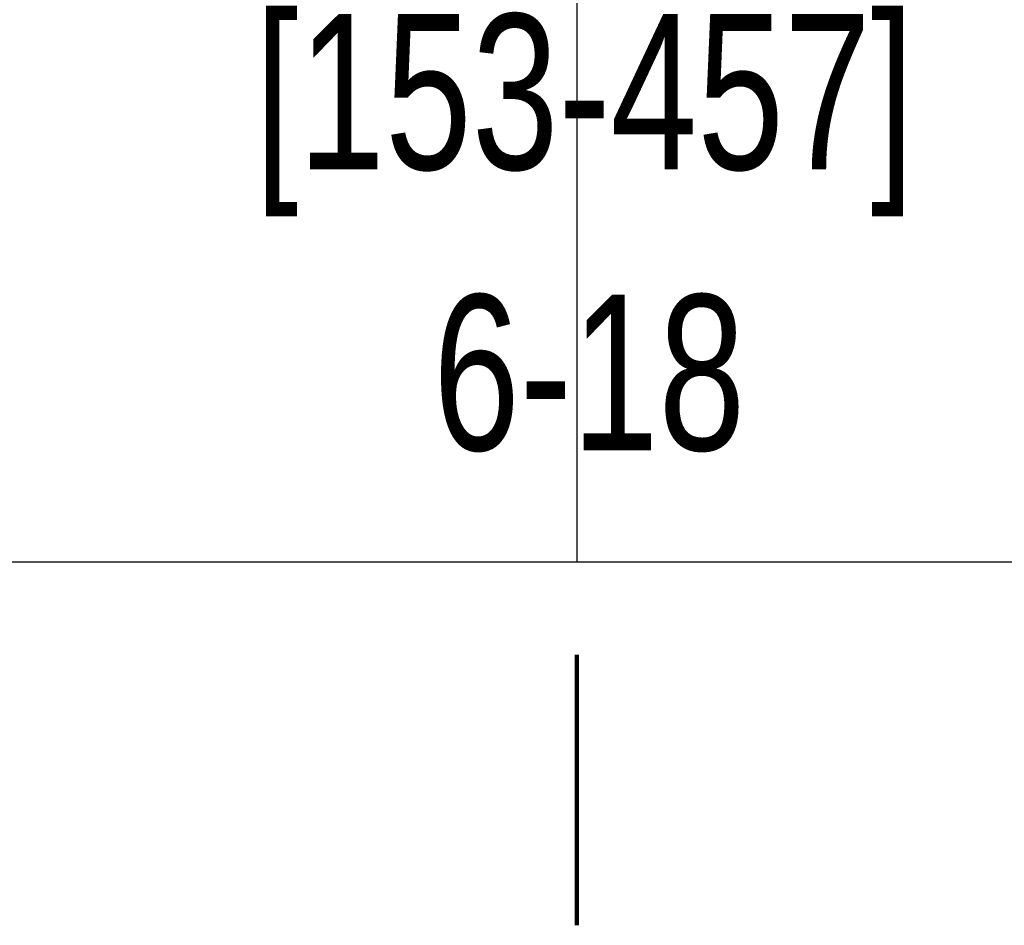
# Model space of a CAD drawing. Header units: inches. Extents: x 0.1 to 16.9, y 0.1 to 10.9.
# Tile 85 of 235: x 6.999 to 7.526, y 1.943 to 2.429. Entities that reach past the tile are written whole.
import ezdxf

# ---------------------------------------------------------------- set-up
doc = ezdxf.new("R2010")
doc.units = ezdxf.units.IN
doc.header["$MEASUREMENT"] = 0
doc.layers.add('FORMAT', color=7, linetype='Continuous')
doc.layers.add('LAYER1', color=7, linetype='Continuous', lineweight=100)
doc.styles.add('SLDTEXTSTYLE0', font='TXT', dxfattribs={"width": 0.75})
doc.dimstyles.new('SLDDIMSTYLE3', dxfattribs={"dimtxt": 0.125, "dimasz": 0.13, "dimexe": 0, "dimexo": 0.0625, "dimgap": 0.03125, "dimtad": 0, "dimtih": 1, "dimtoh": 1, "dimlfac": 15, "dimrnd": 1e-09, "dimzin": 4, "dimdsep": 46, "dimtxsty": 'SLDTEXTSTYLE0', "dimblk1": 'NONE', "dimblk2": 'NONE', "dimsah": 1, "dimcen": 0.09, "dimadec": 0, "dimazin": 1, "dimtfac": 1, "dimtofl": 0, "dimtmove": 0, "dimatfit": 3, "dimldrblk": 'NONE', "dimfxl": 0, "dimfrac": 2, "dimtolj": 1, "dimtzin": 12, "dimarcsym": 0})

# ---------------------------------------------------------------- blocks, each defined once
blk = doc.blocks.new('_D_12')
at = {"layer": 'LAYER1'}
blk.add_line((7.297, 2.08837), (7.297, 1.94347), dxfattribs=at)
blk = doc.blocks.new('_None')
blk = doc.blocks.new('_D_13')
at = {"layer": 'LAYER1'}
blk.add_line((8.097, 2.08837), (8.097, 1.94347), dxfattribs=at)
blk = doc.blocks.new('_D_14')
at = {"layer": 'LAYER1'}
blk.add_line((8.897, 2.08837), (8.897, 1.94347), dxfattribs=at)
blk = doc.blocks.new('_D_15')
at = {"layer": 'LAYER1'}
blk.add_line((9.697, 2.08837), (9.697, 1.94347), dxfattribs=at)
blk = doc.blocks.new('_D_16')
at = {"layer": 'LAYER1'}
blk.add_line((10.497, 2.08837), (10.497, 1.94347), dxfattribs=at)
blk = doc.blocks.new('_D_17')
at = {"layer": 'LAYER1'}
blk.add_line((11.297, 2.08837), (11.297, 1.94347), dxfattribs=at)
blk = doc.blocks.new('_D_18')
at = {"layer": 'LAYER1'}
blk.add_line((12.097, 2.08837), (12.097, 1.94347), dxfattribs=at)

msp = doc.modelspace()

# ---------------------------------------------------------------- linework, layer by layer
at = {"color": 7, "linetype": 'Continuous'}
for p, q in [((7.297, 10.13837), (7.297, 2.13837)), ((5.697, 2.13837), (12.097, 2.13837))]:
    msp.add_line(p, q, dxfattribs=at)

# ---------------------------------------------------------------- texts
at = {"layer": 'FORMAT', "char_height": 0.083333, "attachment_point": 2, "style": 'SLDTEXTSTYLE0'}
for s, insert in [('[153-457]', (7.30114, 2.43194)), ('6-18', (7.30364, 2.28146))]:
    msp.add_mtext(s, dxfattribs=dict(at, insert=insert))

# ---------------------------------------------------------------- dimensions: what is measured, and where the dimension line sits
at = {"layer": 'LAYER1'}
for feature_location, picture, middle in [((7.297, 2.13837), '_D_12', (7.297, 1.94347)), ((8.097, 2.13837), '_D_13', (8.097, 1.94347)), ((8.897, 2.13837), '_D_14', (8.897, 1.94347)), ((9.697, 2.13837), '_D_15', (9.697, 1.94347)), ((10.497, 2.13837), '_D_16', (10.497, 1.94347)), ((11.297, 2.13837), '_D_17', (11.297, 1.94347)), ((12.097, 2.13837), '_D_18', (12.097, 1.94347))]:
    dim = msp.add_ordinate_dim(feature_location=feature_location, offset=(0, -0.19491), dtype=1, origin=(6.497, 2.13837), dimstyle='SLDDIMSTYLE3', dxfattribs=at)
    dim.commit()
    dim.dimension.update_dxf_attribs({"geometry": picture, "text_midpoint": middle})

doc.saveas('drawing.dxf')
